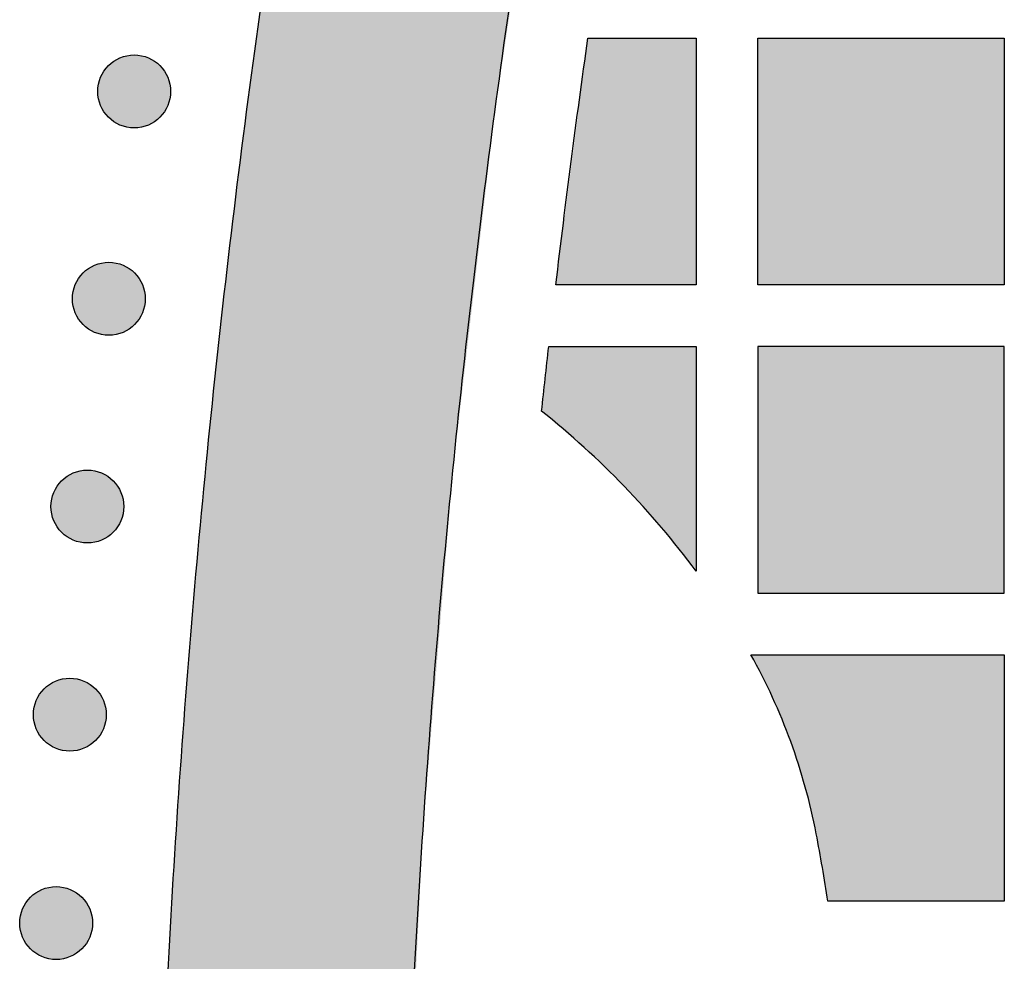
# Model space of a CAD drawing. Header units: millimetres. Extents: x -3873 to -97, y 912 to 4165.
# Tile 110 of 256: x -3873 to -3825, y 1487 to 1532. Entities that reach past the tile are written whole.
import ezdxf

# ---------------------------------------------------------------- set-up
doc = ezdxf.new("R2010")
doc.units = ezdxf.units.MM
doc.layers.add('pattern', color=7, linetype='Continuous', true_color=0x000000)

msp = doc.modelspace()

# ---------------------------------------------------------------- hatches: boundary and pattern name
at = {"layer": 'pattern'}
for points in [[(-3866.069, 1457.773), (-3866.069, 1457.718), (-3865.997, 1448.226), (-3865.757, 1438.725), (-3865.349, 1429.221), (-3864.772, 1419.719), (-3864.026, 1410.222), (-3863.112, 1400.736), (-3862.03, 1391.264), (-3860.78, 1381.811), (-3859.362, 1372.382), (-3857.778, 1362.981), (-3856.028, 1353.613), (-3854.113, 1344.281), (-3852.035, 1334.991), (-3849.794, 1325.746), (-3847.393, 1316.551), (-3844.832, 1307.41), (-3835.621, 1318.993), (-3839.936, 1335.962), (-3843.69, 1353.094), (-3846.873, 1370.361), (-3849.48, 1387.734), (-3851.505, 1405.185), (-3852.945, 1422.683), (-3853.799, 1440.201), (-3854.069, 1457.708), (-3854.069, 1457.767), (-3854.069, 1457.827), (-3853.784, 1475.334), (-3852.914, 1492.851), (-3851.459, 1510.348), (-3849.419, 1527.797), (-3846.797, 1545.168), (-3843.599, 1562.432), (-3839.83, 1579.561), (-3835.501, 1596.526), (-3844.701, 1608.117), (-3847.27, 1598.978), (-3849.679, 1589.785), (-3851.928, 1580.542), (-3854.014, 1571.254), (-3855.937, 1561.924), (-3857.695, 1552.557), (-3859.288, 1543.157), (-3860.714, 1533.73), (-3861.972, 1524.278), (-3863.063, 1514.807), (-3863.985, 1505.322), (-3864.739, 1495.825), (-3865.324, 1486.323), (-3865.74, 1476.82), (-3865.988, 1467.32), (-3866.069, 1457.827)], [(-3846.444, 1519.425), (-3844.88, 1531.425), (-3839.608, 1531.425), (-3839.608, 1519.425)], [(-3836.607, 1531.425), (-3824.607, 1531.425), (-3824.607, 1519.425), (-3836.607, 1519.425)], [(-3865.721, 1530.088), (-3865.749, 1530.116), (-3865.778, 1530.143), (-3865.808, 1530.17), (-3865.839, 1530.196), (-3865.87, 1530.222), (-3865.903, 1530.247), (-3865.936, 1530.271), (-3865.97, 1530.296), (-3866.005, 1530.319), (-3866.041, 1530.342), (-3866.077, 1530.364), (-3866.114, 1530.385), (-3866.152, 1530.405), (-3866.191, 1530.425), (-3866.231, 1530.444), (-3866.271, 1530.462), (-3866.311, 1530.479), (-3866.353, 1530.495), (-3866.395, 1530.51), (-3866.437, 1530.524), (-3866.48, 1530.537), (-3866.524, 1530.549), (-3866.568, 1530.56), (-3866.612, 1530.57), (-3866.656, 1530.579), (-3866.701, 1530.587), (-3866.747, 1530.593), (-3866.792, 1530.598), (-3866.838, 1530.603), (-3866.884, 1530.605), (-3866.929, 1530.607), (-3866.975, 1530.608), (-3867.021, 1530.607), (-3867.067, 1530.605), (-3867.113, 1530.603), (-3867.159, 1530.598), (-3867.204, 1530.593), (-3867.249, 1530.587), (-3867.294, 1530.579), (-3867.339, 1530.57), (-3867.383, 1530.56), (-3867.427, 1530.549), (-3867.471, 1530.537), (-3867.514, 1530.524), (-3867.556, 1530.51), (-3867.598, 1530.495), (-3867.639, 1530.479), (-3867.68, 1530.462), (-3867.72, 1530.444), (-3867.76, 1530.425), (-3867.798, 1530.405), (-3867.836, 1530.385), (-3867.874, 1530.364), (-3867.91, 1530.342), (-3867.946, 1530.319), (-3867.981, 1530.296), (-3868.015, 1530.271), (-3868.048, 1530.247), (-3868.081, 1530.222), (-3868.112, 1530.196), (-3868.143, 1530.17), (-3868.173, 1530.143), (-3868.202, 1530.116), (-3868.23, 1530.088), (-3868.258, 1530.06), (-3868.285, 1530.031), (-3868.311, 1530.001), (-3868.338, 1529.97), (-3868.363, 1529.939), (-3868.389, 1529.906), (-3868.413, 1529.873), (-3868.437, 1529.839), (-3868.461, 1529.804), (-3868.483, 1529.768), (-3868.506, 1529.732), (-3868.527, 1529.695), (-3868.547, 1529.657), (-3868.567, 1529.618), (-3868.586, 1529.578), (-3868.604, 1529.538), (-3868.621, 1529.498), (-3868.637, 1529.456), (-3868.652, 1529.414), (-3868.666, 1529.372), (-3868.679, 1529.329), (-3868.691, 1529.285), (-3868.702, 1529.241), (-3868.712, 1529.197), (-3868.721, 1529.152), (-3868.728, 1529.108), (-3868.735, 1529.062), (-3868.74, 1529.017), (-3868.744, 1528.971), (-3868.747, 1528.925), (-3868.749, 1528.879), (-3868.75, 1528.834), (-3868.749, 1528.788), (-3868.747, 1528.742), (-3868.744, 1528.696), (-3868.74, 1528.65), (-3868.735, 1528.605), (-3868.728, 1528.56), (-3868.721, 1528.515), (-3868.712, 1528.47), (-3868.702, 1528.426), (-3868.691, 1528.382), (-3868.679, 1528.338), (-3868.666, 1528.295), (-3868.652, 1528.253), (-3868.637, 1528.211), (-3868.621, 1528.17), (-3868.604, 1528.129), (-3868.586, 1528.089), (-3868.567, 1528.049), (-3868.547, 1528.011), (-3868.527, 1527.973), (-3868.506, 1527.935), (-3868.483, 1527.899), (-3868.461, 1527.863), (-3868.437, 1527.828), (-3868.413, 1527.794), (-3868.389, 1527.761), (-3868.363, 1527.728), (-3868.338, 1527.697), (-3868.311, 1527.666), (-3868.285, 1527.636), (-3868.258, 1527.607), (-3868.23, 1527.579), (-3868.202, 1527.551), (-3868.173, 1527.524), (-3868.143, 1527.498), (-3868.112, 1527.471), (-3868.081, 1527.446), (-3868.048, 1527.42), (-3868.015, 1527.396), (-3867.981, 1527.372), (-3867.946, 1527.348), (-3867.91, 1527.325), (-3867.874, 1527.303), (-3867.836, 1527.282), (-3867.798, 1527.262), (-3867.76, 1527.242), (-3867.72, 1527.223), (-3867.68, 1527.205), (-3867.639, 1527.188), (-3867.598, 1527.172), (-3867.556, 1527.157), (-3867.514, 1527.143), (-3867.471, 1527.13), (-3867.427, 1527.118), (-3867.383, 1527.107), (-3867.339, 1527.097), (-3867.294, 1527.088), (-3867.249, 1527.081), (-3867.204, 1527.074), (-3867.159, 1527.069), (-3867.113, 1527.065), (-3867.067, 1527.062), (-3867.021, 1527.06), (-3866.975, 1527.059), (-3866.929, 1527.06), (-3866.884, 1527.062), (-3866.838, 1527.065), (-3866.792, 1527.069), (-3866.747, 1527.074), (-3866.701, 1527.081), (-3866.656, 1527.088), (-3866.612, 1527.097), (-3866.568, 1527.107), (-3866.524, 1527.118), (-3866.48, 1527.13), (-3866.437, 1527.143), (-3866.395, 1527.157), (-3866.353, 1527.172), (-3866.311, 1527.188), (-3866.271, 1527.205), (-3866.231, 1527.223), (-3866.191, 1527.242), (-3866.152, 1527.262), (-3866.114, 1527.282), (-3866.077, 1527.303), (-3866.041, 1527.325), (-3866.005, 1527.348), (-3865.97, 1527.372), (-3865.936, 1527.396), (-3865.903, 1527.42), (-3865.87, 1527.446), (-3865.839, 1527.471), (-3865.808, 1527.498), (-3865.778, 1527.524), (-3865.749, 1527.551), (-3865.721, 1527.579), (-3865.693, 1527.607), (-3865.666, 1527.636), (-3865.639, 1527.666), (-3865.613, 1527.697), (-3865.587, 1527.728), (-3865.562, 1527.761), (-3865.537, 1527.794), (-3865.513, 1527.828), (-3865.49, 1527.863), (-3865.467, 1527.899), (-3865.445, 1527.935), (-3865.424, 1527.973), (-3865.403, 1528.011), (-3865.384, 1528.049), (-3865.365, 1528.089), (-3865.347, 1528.129), (-3865.33, 1528.17), (-3865.314, 1528.211), (-3865.299, 1528.253), (-3865.285, 1528.295), (-3865.272, 1528.338), (-3865.26, 1528.382), (-3865.249, 1528.426), (-3865.239, 1528.47), (-3865.23, 1528.515), (-3865.222, 1528.56), (-3865.216, 1528.605), (-3865.211, 1528.65), (-3865.206, 1528.696), (-3865.203, 1528.742), (-3865.202, 1528.788), (-3865.201, 1528.834), (-3865.202, 1528.879), (-3865.203, 1528.925), (-3865.206, 1528.971), (-3865.211, 1529.017), (-3865.216, 1529.062), (-3865.222, 1529.108), (-3865.23, 1529.152), (-3865.239, 1529.197), (-3865.249, 1529.241), (-3865.26, 1529.285), (-3865.272, 1529.329), (-3865.285, 1529.372), (-3865.299, 1529.414), (-3865.314, 1529.456), (-3865.33, 1529.498), (-3865.347, 1529.538), (-3865.365, 1529.578), (-3865.384, 1529.618), (-3865.403, 1529.657), (-3865.424, 1529.695), (-3865.445, 1529.732), (-3865.467, 1529.768), (-3865.49, 1529.804), (-3865.513, 1529.839), (-3865.537, 1529.873), (-3865.562, 1529.906), (-3865.587, 1529.939), (-3865.613, 1529.97), (-3865.639, 1530.001), (-3865.666, 1530.031), (-3865.693, 1530.06)], [(-3866.954, 1520), (-3866.983, 1520.027), (-3867.012, 1520.054), (-3867.041, 1520.081), (-3867.072, 1520.107), (-3867.104, 1520.133), (-3867.136, 1520.158), (-3867.169, 1520.183), (-3867.204, 1520.207), (-3867.239, 1520.231), (-3867.274, 1520.253), (-3867.311, 1520.275), (-3867.348, 1520.297), (-3867.386, 1520.317), (-3867.425, 1520.337), (-3867.464, 1520.356), (-3867.504, 1520.374), (-3867.545, 1520.391), (-3867.586, 1520.407), (-3867.628, 1520.422), (-3867.671, 1520.436), (-3867.714, 1520.449), (-3867.757, 1520.461), (-3867.801, 1520.472), (-3867.845, 1520.482), (-3867.89, 1520.491), (-3867.935, 1520.498), (-3867.98, 1520.505), (-3868.026, 1520.51), (-3868.071, 1520.514), (-3868.117, 1520.517), (-3868.163, 1520.519), (-3868.209, 1520.519), (-3868.255, 1520.519), (-3868.301, 1520.517), (-3868.347, 1520.514), (-3868.392, 1520.51), (-3868.438, 1520.505), (-3868.483, 1520.498), (-3868.528, 1520.491), (-3868.573, 1520.482), (-3868.617, 1520.472), (-3868.661, 1520.461), (-3868.704, 1520.449), (-3868.747, 1520.436), (-3868.79, 1520.422), (-3868.832, 1520.407), (-3868.873, 1520.391), (-3868.914, 1520.374), (-3868.954, 1520.356), (-3868.993, 1520.337), (-3869.032, 1520.317), (-3869.07, 1520.297), (-3869.107, 1520.275), (-3869.144, 1520.253), (-3869.179, 1520.231), (-3869.214, 1520.207), (-3869.248, 1520.183), (-3869.282, 1520.158), (-3869.314, 1520.133), (-3869.346, 1520.107), (-3869.377, 1520.081), (-3869.406, 1520.054), (-3869.435, 1520.027), (-3869.464, 1520), (-3869.491, 1519.972), (-3869.518, 1519.943), (-3869.545, 1519.913), (-3869.571, 1519.882), (-3869.597, 1519.85), (-3869.622, 1519.818), (-3869.647, 1519.785), (-3869.671, 1519.751), (-3869.694, 1519.716), (-3869.717, 1519.68), (-3869.739, 1519.643), (-3869.76, 1519.606), (-3869.781, 1519.568), (-3869.801, 1519.529), (-3869.819, 1519.49), (-3869.837, 1519.45), (-3869.854, 1519.409), (-3869.87, 1519.368), (-3869.886, 1519.326), (-3869.9, 1519.283), (-3869.913, 1519.24), (-3869.925, 1519.197), (-3869.936, 1519.153), (-3869.946, 1519.109), (-3869.954, 1519.064), (-3869.962, 1519.019), (-3869.968, 1518.974), (-3869.974, 1518.928), (-3869.978, 1518.883), (-3869.981, 1518.837), (-3869.983, 1518.791), (-3869.983, 1518.745), (-3869.983, 1518.699), (-3869.981, 1518.653), (-3869.978, 1518.608), (-3869.974, 1518.562), (-3869.968, 1518.516), (-3869.962, 1518.471), (-3869.954, 1518.426), (-3869.946, 1518.382), (-3869.936, 1518.337), (-3869.925, 1518.293), (-3869.913, 1518.25), (-3869.9, 1518.207), (-3869.886, 1518.164), (-3869.87, 1518.123), (-3869.854, 1518.081), (-3869.837, 1518.04), (-3869.819, 1518), (-3869.801, 1517.961), (-3869.781, 1517.922), (-3869.76, 1517.884), (-3869.739, 1517.847), (-3869.717, 1517.81), (-3869.694, 1517.775), (-3869.671, 1517.74), (-3869.647, 1517.706), (-3869.622, 1517.672), (-3869.597, 1517.64), (-3869.571, 1517.608), (-3869.545, 1517.578), (-3869.518, 1517.548), (-3869.491, 1517.519), (-3869.464, 1517.491), (-3869.435, 1517.463), (-3869.406, 1517.436), (-3869.377, 1517.409), (-3869.346, 1517.383), (-3869.314, 1517.357), (-3869.282, 1517.332), (-3869.248, 1517.307), (-3869.214, 1517.283), (-3869.179, 1517.26), (-3869.144, 1517.237), (-3869.107, 1517.215), (-3869.07, 1517.194), (-3869.032, 1517.173), (-3868.993, 1517.154), (-3868.954, 1517.135), (-3868.914, 1517.117), (-3868.873, 1517.1), (-3868.832, 1517.084), (-3868.79, 1517.069), (-3868.747, 1517.054), (-3868.704, 1517.041), (-3868.661, 1517.029), (-3868.617, 1517.018), (-3868.573, 1517.008), (-3868.528, 1517), (-3868.483, 1516.992), (-3868.438, 1516.986), (-3868.392, 1516.98), (-3868.347, 1516.976), (-3868.301, 1516.973), (-3868.255, 1516.971), (-3868.209, 1516.971), (-3868.163, 1516.971), (-3868.117, 1516.973), (-3868.071, 1516.976), (-3868.026, 1516.98), (-3867.98, 1516.986), (-3867.935, 1516.992), (-3867.89, 1517), (-3867.845, 1517.008), (-3867.801, 1517.018), (-3867.757, 1517.029), (-3867.714, 1517.041), (-3867.671, 1517.054), (-3867.628, 1517.069), (-3867.586, 1517.084), (-3867.545, 1517.1), (-3867.504, 1517.117), (-3867.464, 1517.135), (-3867.425, 1517.154), (-3867.386, 1517.173), (-3867.348, 1517.194), (-3867.311, 1517.215), (-3867.274, 1517.237), (-3867.239, 1517.26), (-3867.204, 1517.283), (-3867.169, 1517.307), (-3867.136, 1517.332), (-3867.104, 1517.357), (-3867.072, 1517.383), (-3867.041, 1517.409), (-3867.012, 1517.436), (-3866.983, 1517.463), (-3866.954, 1517.491), (-3866.927, 1517.519), (-3866.9, 1517.548), (-3866.873, 1517.578), (-3866.847, 1517.608), (-3866.821, 1517.64), (-3866.796, 1517.672), (-3866.771, 1517.706), (-3866.747, 1517.74), (-3866.724, 1517.775), (-3866.701, 1517.81), (-3866.679, 1517.847), (-3866.658, 1517.884), (-3866.637, 1517.922), (-3866.617, 1517.961), (-3866.599, 1518), (-3866.581, 1518.04), (-3866.564, 1518.081), (-3866.548, 1518.123), (-3866.532, 1518.164), (-3866.518, 1518.207), (-3866.505, 1518.25), (-3866.493, 1518.293), (-3866.482, 1518.337), (-3866.472, 1518.382), (-3866.464, 1518.426), (-3866.456, 1518.471), (-3866.449, 1518.516), (-3866.444, 1518.562), (-3866.44, 1518.608), (-3866.437, 1518.653), (-3866.435, 1518.699), (-3866.435, 1518.745), (-3866.435, 1518.791), (-3866.437, 1518.837), (-3866.44, 1518.883), (-3866.444, 1518.928), (-3866.449, 1518.974), (-3866.456, 1519.019), (-3866.464, 1519.064), (-3866.472, 1519.109), (-3866.482, 1519.153), (-3866.493, 1519.197), (-3866.505, 1519.24), (-3866.518, 1519.283), (-3866.532, 1519.326), (-3866.548, 1519.368), (-3866.564, 1519.409), (-3866.581, 1519.45), (-3866.599, 1519.49), (-3866.617, 1519.529), (-3866.637, 1519.568), (-3866.658, 1519.606), (-3866.679, 1519.643), (-3866.701, 1519.68), (-3866.724, 1519.716), (-3866.747, 1519.751), (-3866.771, 1519.785), (-3866.796, 1519.818), (-3866.821, 1519.85), (-3866.847, 1519.882), (-3866.873, 1519.913), (-3866.9, 1519.943), (-3866.927, 1519.972)], [(-3839.608, 1505.484), (-3840.434, 1506.558), (-3841.296, 1507.608), (-3842.192, 1508.63), (-3843.121, 1509.623), (-3844.081, 1510.585), (-3845.071, 1511.516), (-3846.09, 1512.414), (-3847.135, 1513.277), (-3846.79, 1516.425), (-3839.608, 1516.425)], [(-3836.607, 1516.425), (-3836.607, 1504.425), (-3824.607, 1504.425), (-3824.607, 1516.425)], [(-3867.999, 1509.89), (-3868.027, 1509.918), (-3868.056, 1509.945), (-3868.086, 1509.971), (-3868.117, 1509.998), (-3868.149, 1510.023), (-3868.181, 1510.049), (-3868.214, 1510.073), (-3868.248, 1510.097), (-3868.283, 1510.121), (-3868.319, 1510.144), (-3868.355, 1510.166), (-3868.393, 1510.187), (-3868.431, 1510.207), (-3868.469, 1510.227), (-3868.509, 1510.246), (-3868.549, 1510.264), (-3868.59, 1510.281), (-3868.631, 1510.297), (-3868.673, 1510.312), (-3868.716, 1510.326), (-3868.758, 1510.339), (-3868.802, 1510.351), (-3868.846, 1510.362), (-3868.89, 1510.372), (-3868.935, 1510.381), (-3868.98, 1510.388), (-3869.025, 1510.395), (-3869.07, 1510.4), (-3869.116, 1510.404), (-3869.162, 1510.407), (-3869.208, 1510.409), (-3869.254, 1510.41), (-3869.3, 1510.409), (-3869.346, 1510.407), (-3869.391, 1510.404), (-3869.437, 1510.4), (-3869.482, 1510.395), (-3869.528, 1510.388), (-3869.573, 1510.381), (-3869.617, 1510.372), (-3869.662, 1510.362), (-3869.705, 1510.351), (-3869.749, 1510.339), (-3869.792, 1510.326), (-3869.834, 1510.312), (-3869.876, 1510.297), (-3869.918, 1510.281), (-3869.958, 1510.264), (-3869.999, 1510.246), (-3870.038, 1510.227), (-3870.077, 1510.207), (-3870.115, 1510.187), (-3870.152, 1510.166), (-3870.188, 1510.144), (-3870.224, 1510.121), (-3870.259, 1510.097), (-3870.293, 1510.073), (-3870.327, 1510.049), (-3870.359, 1510.023), (-3870.391, 1509.998), (-3870.421, 1509.971), (-3870.451, 1509.945), (-3870.48, 1509.918), (-3870.508, 1509.89), (-3870.536, 1509.862), (-3870.563, 1509.833), (-3870.59, 1509.803), (-3870.616, 1509.772), (-3870.642, 1509.741), (-3870.667, 1509.708), (-3870.692, 1509.675), (-3870.716, 1509.641), (-3870.739, 1509.606), (-3870.762, 1509.57), (-3870.784, 1509.534), (-3870.805, 1509.496), (-3870.826, 1509.458), (-3870.845, 1509.42), (-3870.864, 1509.38), (-3870.882, 1509.34), (-3870.899, 1509.299), (-3870.915, 1509.258), (-3870.93, 1509.216), (-3870.944, 1509.174), (-3870.958, 1509.131), (-3870.97, 1509.087), (-3870.981, 1509.043), (-3870.99, 1508.999), (-3870.999, 1508.954), (-3871.007, 1508.909), (-3871.013, 1508.864), (-3871.019, 1508.819), (-3871.023, 1508.773), (-3871.026, 1508.727), (-3871.027, 1508.681), (-3871.028, 1508.635), (-3871.027, 1508.59), (-3871.026, 1508.544), (-3871.023, 1508.498), (-3871.019, 1508.452), (-3871.013, 1508.407), (-3871.007, 1508.362), (-3870.999, 1508.317), (-3870.99, 1508.272), (-3870.981, 1508.228), (-3870.97, 1508.184), (-3870.958, 1508.14), (-3870.944, 1508.097), (-3870.93, 1508.055), (-3870.915, 1508.013), (-3870.899, 1507.971), (-3870.882, 1507.931), (-3870.864, 1507.891), (-3870.845, 1507.851), (-3870.826, 1507.812), (-3870.805, 1507.774), (-3870.784, 1507.737), (-3870.762, 1507.701), (-3870.739, 1507.665), (-3870.716, 1507.63), (-3870.692, 1507.596), (-3870.667, 1507.563), (-3870.642, 1507.53), (-3870.616, 1507.499), (-3870.59, 1507.468), (-3870.563, 1507.438), (-3870.536, 1507.409), (-3870.508, 1507.381), (-3870.48, 1507.353), (-3870.451, 1507.326), (-3870.421, 1507.299), (-3870.391, 1507.273), (-3870.359, 1507.247), (-3870.327, 1507.222), (-3870.293, 1507.198), (-3870.259, 1507.173), (-3870.224, 1507.15), (-3870.188, 1507.127), (-3870.152, 1507.105), (-3870.115, 1507.084), (-3870.077, 1507.064), (-3870.038, 1507.044), (-3869.999, 1507.025), (-3869.958, 1507.007), (-3869.918, 1506.99), (-3869.876, 1506.974), (-3869.834, 1506.959), (-3869.792, 1506.945), (-3869.749, 1506.932), (-3869.705, 1506.92), (-3869.662, 1506.909), (-3869.617, 1506.899), (-3869.573, 1506.89), (-3869.528, 1506.882), (-3869.482, 1506.876), (-3869.437, 1506.871), (-3869.391, 1506.866), (-3869.346, 1506.864), (-3869.3, 1506.862), (-3869.254, 1506.861), (-3869.208, 1506.862), (-3869.162, 1506.864), (-3869.116, 1506.866), (-3869.07, 1506.871), (-3869.025, 1506.876), (-3868.98, 1506.882), (-3868.935, 1506.89), (-3868.89, 1506.899), (-3868.846, 1506.909), (-3868.802, 1506.92), (-3868.758, 1506.932), (-3868.716, 1506.945), (-3868.673, 1506.959), (-3868.631, 1506.974), (-3868.59, 1506.99), (-3868.549, 1507.007), (-3868.509, 1507.025), (-3868.469, 1507.044), (-3868.431, 1507.064), (-3868.393, 1507.084), (-3868.355, 1507.105), (-3868.319, 1507.127), (-3868.283, 1507.15), (-3868.248, 1507.173), (-3868.214, 1507.198), (-3868.181, 1507.222), (-3868.149, 1507.247), (-3868.117, 1507.273), (-3868.086, 1507.299), (-3868.056, 1507.326), (-3868.027, 1507.353), (-3867.999, 1507.381), (-3867.972, 1507.409), (-3867.944, 1507.438), (-3867.918, 1507.468), (-3867.891, 1507.499), (-3867.866, 1507.53), (-3867.84, 1507.563), (-3867.816, 1507.596), (-3867.792, 1507.63), (-3867.768, 1507.665), (-3867.746, 1507.701), (-3867.724, 1507.737), (-3867.702, 1507.774), (-3867.682, 1507.812), (-3867.662, 1507.851), (-3867.643, 1507.891), (-3867.625, 1507.931), (-3867.608, 1507.971), (-3867.592, 1508.013), (-3867.577, 1508.055), (-3867.563, 1508.097), (-3867.55, 1508.14), (-3867.538, 1508.184), (-3867.527, 1508.228), (-3867.517, 1508.272), (-3867.508, 1508.317), (-3867.501, 1508.362), (-3867.494, 1508.407), (-3867.489, 1508.452), (-3867.485, 1508.498), (-3867.482, 1508.544), (-3867.48, 1508.59), (-3867.479, 1508.635), (-3867.48, 1508.681), (-3867.482, 1508.727), (-3867.485, 1508.773), (-3867.489, 1508.819), (-3867.494, 1508.864), (-3867.501, 1508.909), (-3867.508, 1508.954), (-3867.517, 1508.999), (-3867.527, 1509.043), (-3867.538, 1509.087), (-3867.55, 1509.131), (-3867.563, 1509.174), (-3867.577, 1509.216), (-3867.592, 1509.258), (-3867.608, 1509.299), (-3867.625, 1509.34), (-3867.643, 1509.38), (-3867.662, 1509.42), (-3867.682, 1509.458), (-3867.702, 1509.496), (-3867.724, 1509.534), (-3867.746, 1509.57), (-3867.768, 1509.606), (-3867.792, 1509.641), (-3867.816, 1509.675), (-3867.84, 1509.708), (-3867.866, 1509.741), (-3867.891, 1509.772), (-3867.918, 1509.803), (-3867.944, 1509.833), (-3867.972, 1509.862)], [(-3833.766, 1492.715), (-3833.881, 1493.283), (-3834.008, 1493.85), (-3834.147, 1494.415), (-3834.297, 1494.977), (-3834.458, 1495.537), (-3834.63, 1496.094), (-3834.814, 1496.648), (-3835.009, 1497.197), (-3835.214, 1497.743), (-3835.431, 1498.285), (-3835.658, 1498.822), (-3835.896, 1499.353), (-3836.144, 1499.88), (-3836.402, 1500.401), (-3836.67, 1500.916), (-3836.949, 1501.425), (-3824.607, 1501.425), (-3824.607, 1489.425), (-3833.205, 1489.425), (-3833.467, 1491.073)], [(-3868.855, 1499.763), (-3868.883, 1499.79), (-3868.912, 1499.817), (-3868.942, 1499.844), (-3868.972, 1499.87), (-3869.004, 1499.896), (-3869.036, 1499.921), (-3869.07, 1499.946), (-3869.104, 1499.97), (-3869.139, 1499.993), (-3869.174, 1500.016), (-3869.211, 1500.038), (-3869.248, 1500.059), (-3869.286, 1500.08), (-3869.325, 1500.1), (-3869.364, 1500.118), (-3869.405, 1500.136), (-3869.445, 1500.153), (-3869.487, 1500.169), (-3869.529, 1500.185), (-3869.571, 1500.199), (-3869.614, 1500.212), (-3869.657, 1500.224), (-3869.701, 1500.235), (-3869.746, 1500.245), (-3869.79, 1500.253), (-3869.835, 1500.261), (-3869.881, 1500.267), (-3869.926, 1500.273), (-3869.972, 1500.277), (-3870.017, 1500.28), (-3870.063, 1500.282), (-3870.109, 1500.282), (-3870.155, 1500.282), (-3870.201, 1500.28), (-3870.247, 1500.277), (-3870.292, 1500.273), (-3870.338, 1500.267), (-3870.383, 1500.261), (-3870.428, 1500.253), (-3870.473, 1500.245), (-3870.517, 1500.235), (-3870.561, 1500.224), (-3870.604, 1500.212), (-3870.647, 1500.199), (-3870.69, 1500.185), (-3870.732, 1500.169), (-3870.773, 1500.153), (-3870.814, 1500.136), (-3870.854, 1500.118), (-3870.893, 1500.1), (-3870.932, 1500.08), (-3870.97, 1500.059), (-3871.007, 1500.038), (-3871.044, 1500.016), (-3871.08, 1499.993), (-3871.115, 1499.97), (-3871.149, 1499.946), (-3871.182, 1499.921), (-3871.214, 1499.896), (-3871.246, 1499.87), (-3871.277, 1499.844), (-3871.307, 1499.817), (-3871.336, 1499.79), (-3871.364, 1499.763), (-3871.391, 1499.734), (-3871.419, 1499.705), (-3871.445, 1499.676), (-3871.472, 1499.645), (-3871.497, 1499.613), (-3871.523, 1499.581), (-3871.547, 1499.547), (-3871.571, 1499.513), (-3871.595, 1499.478), (-3871.617, 1499.443), (-3871.639, 1499.406), (-3871.661, 1499.369), (-3871.681, 1499.331), (-3871.701, 1499.292), (-3871.72, 1499.253), (-3871.738, 1499.213), (-3871.755, 1499.172), (-3871.771, 1499.131), (-3871.786, 1499.089), (-3871.8, 1499.046), (-3871.813, 1499.003), (-3871.825, 1498.96), (-3871.836, 1498.916), (-3871.846, 1498.872), (-3871.855, 1498.827), (-3871.862, 1498.782), (-3871.869, 1498.737), (-3871.874, 1498.691), (-3871.878, 1498.646), (-3871.881, 1498.6), (-3871.883, 1498.554), (-3871.884, 1498.508), (-3871.883, 1498.462), (-3871.881, 1498.416), (-3871.878, 1498.37), (-3871.874, 1498.325), (-3871.869, 1498.279), (-3871.862, 1498.234), (-3871.855, 1498.189), (-3871.846, 1498.144), (-3871.836, 1498.1), (-3871.825, 1498.056), (-3871.813, 1498.013), (-3871.8, 1497.97), (-3871.786, 1497.927), (-3871.771, 1497.885), (-3871.755, 1497.844), (-3871.738, 1497.803), (-3871.72, 1497.763), (-3871.701, 1497.724), (-3871.681, 1497.685), (-3871.661, 1497.647), (-3871.639, 1497.61), (-3871.617, 1497.573), (-3871.595, 1497.538), (-3871.571, 1497.503), (-3871.547, 1497.468), (-3871.523, 1497.435), (-3871.497, 1497.403), (-3871.472, 1497.371), (-3871.445, 1497.34), (-3871.419, 1497.311), (-3871.391, 1497.282), (-3871.364, 1497.253), (-3871.336, 1497.226), (-3871.307, 1497.199), (-3871.277, 1497.172), (-3871.246, 1497.146), (-3871.214, 1497.12), (-3871.182, 1497.095), (-3871.149, 1497.07), (-3871.115, 1497.046), (-3871.08, 1497.023), (-3871.044, 1497), (-3871.007, 1496.978), (-3870.97, 1496.957), (-3870.932, 1496.936), (-3870.893, 1496.916), (-3870.854, 1496.898), (-3870.814, 1496.88), (-3870.773, 1496.863), (-3870.732, 1496.846), (-3870.69, 1496.831), (-3870.647, 1496.817), (-3870.604, 1496.804), (-3870.561, 1496.792), (-3870.517, 1496.781), (-3870.473, 1496.771), (-3870.428, 1496.763), (-3870.383, 1496.755), (-3870.338, 1496.748), (-3870.292, 1496.743), (-3870.247, 1496.739), (-3870.201, 1496.736), (-3870.155, 1496.734), (-3870.109, 1496.734), (-3870.063, 1496.734), (-3870.017, 1496.736), (-3869.972, 1496.739), (-3869.926, 1496.743), (-3869.881, 1496.748), (-3869.835, 1496.755), (-3869.79, 1496.763), (-3869.746, 1496.771), (-3869.701, 1496.781), (-3869.657, 1496.792), (-3869.614, 1496.804), (-3869.571, 1496.817), (-3869.529, 1496.831), (-3869.487, 1496.846), (-3869.445, 1496.863), (-3869.405, 1496.88), (-3869.364, 1496.898), (-3869.325, 1496.916), (-3869.286, 1496.936), (-3869.248, 1496.957), (-3869.211, 1496.978), (-3869.174, 1497), (-3869.139, 1497.023), (-3869.104, 1497.046), (-3869.07, 1497.07), (-3869.036, 1497.095), (-3869.004, 1497.12), (-3868.972, 1497.146), (-3868.942, 1497.172), (-3868.912, 1497.199), (-3868.883, 1497.226), (-3868.855, 1497.253), (-3868.827, 1497.282), (-3868.8, 1497.311), (-3868.773, 1497.34), (-3868.747, 1497.371), (-3868.721, 1497.403), (-3868.696, 1497.435), (-3868.671, 1497.468), (-3868.647, 1497.503), (-3868.624, 1497.538), (-3868.601, 1497.573), (-3868.579, 1497.61), (-3868.558, 1497.647), (-3868.537, 1497.685), (-3868.518, 1497.724), (-3868.499, 1497.763), (-3868.481, 1497.803), (-3868.464, 1497.844), (-3868.448, 1497.885), (-3868.433, 1497.927), (-3868.419, 1497.97), (-3868.405, 1498.013), (-3868.393, 1498.056), (-3868.382, 1498.1), (-3868.373, 1498.144), (-3868.364, 1498.189), (-3868.356, 1498.234), (-3868.35, 1498.279), (-3868.344, 1498.325), (-3868.34, 1498.37), (-3868.337, 1498.416), (-3868.336, 1498.462), (-3868.335, 1498.508), (-3868.336, 1498.554), (-3868.337, 1498.6), (-3868.34, 1498.646), (-3868.344, 1498.691), (-3868.35, 1498.737), (-3868.356, 1498.782), (-3868.364, 1498.827), (-3868.373, 1498.872), (-3868.382, 1498.916), (-3868.393, 1498.96), (-3868.405, 1499.003), (-3868.419, 1499.046), (-3868.433, 1499.089), (-3868.448, 1499.131), (-3868.464, 1499.172), (-3868.481, 1499.213), (-3868.499, 1499.253), (-3868.518, 1499.292), (-3868.537, 1499.331), (-3868.558, 1499.369), (-3868.579, 1499.406), (-3868.601, 1499.443), (-3868.624, 1499.478), (-3868.647, 1499.513), (-3868.671, 1499.547), (-3868.696, 1499.581), (-3868.721, 1499.613), (-3868.747, 1499.645), (-3868.773, 1499.676), (-3868.8, 1499.705), (-3868.827, 1499.734)], [(-3869.521, 1489.621), (-3869.549, 1489.648), (-3869.578, 1489.676), (-3869.608, 1489.702), (-3869.638, 1489.729), (-3869.67, 1489.754), (-3869.702, 1489.78), (-3869.736, 1489.804), (-3869.77, 1489.828), (-3869.805, 1489.852), (-3869.84, 1489.874), (-3869.877, 1489.896), (-3869.914, 1489.918), (-3869.952, 1489.938), (-3869.991, 1489.958), (-3870.03, 1489.977), (-3870.07, 1489.995), (-3870.111, 1490.012), (-3870.153, 1490.028), (-3870.195, 1490.043), (-3870.237, 1490.057), (-3870.28, 1490.07), (-3870.323, 1490.082), (-3870.367, 1490.093), (-3870.412, 1490.103), (-3870.456, 1490.112), (-3870.501, 1490.119), (-3870.546, 1490.126), (-3870.592, 1490.131), (-3870.638, 1490.135), (-3870.683, 1490.138), (-3870.729, 1490.14), (-3870.775, 1490.141), (-3870.821, 1490.14), (-3870.867, 1490.138), (-3870.913, 1490.135), (-3870.958, 1490.131), (-3871.004, 1490.126), (-3871.049, 1490.119), (-3871.094, 1490.112), (-3871.139, 1490.103), (-3871.183, 1490.093), (-3871.227, 1490.082), (-3871.27, 1490.07), (-3871.313, 1490.057), (-3871.356, 1490.043), (-3871.398, 1490.028), (-3871.439, 1490.012), (-3871.48, 1489.995), (-3871.52, 1489.977), (-3871.559, 1489.958), (-3871.598, 1489.938), (-3871.636, 1489.918), (-3871.673, 1489.896), (-3871.71, 1489.874), (-3871.746, 1489.852), (-3871.781, 1489.828), (-3871.815, 1489.804), (-3871.848, 1489.78), (-3871.88, 1489.754), (-3871.912, 1489.729), (-3871.943, 1489.702), (-3871.973, 1489.676), (-3872.002, 1489.648), (-3872.03, 1489.621), (-3872.057, 1489.593), (-3872.085, 1489.564), (-3872.111, 1489.534), (-3872.137, 1489.503), (-3872.163, 1489.471), (-3872.188, 1489.439), (-3872.213, 1489.406), (-3872.237, 1489.372), (-3872.261, 1489.337), (-3872.283, 1489.301), (-3872.305, 1489.265), (-3872.327, 1489.227), (-3872.347, 1489.189), (-3872.367, 1489.151), (-3872.386, 1489.111), (-3872.404, 1489.071), (-3872.421, 1489.03), (-3872.437, 1488.989), (-3872.452, 1488.947), (-3872.466, 1488.904), (-3872.479, 1488.862), (-3872.491, 1488.818), (-3872.502, 1488.774), (-3872.512, 1488.73), (-3872.521, 1488.685), (-3872.528, 1488.64), (-3872.535, 1488.595), (-3872.54, 1488.55), (-3872.544, 1488.504), (-3872.547, 1488.458), (-3872.549, 1488.412), (-3872.55, 1488.366), (-3872.549, 1488.32), (-3872.547, 1488.274), (-3872.544, 1488.229), (-3872.54, 1488.183), (-3872.535, 1488.138), (-3872.528, 1488.092), (-3872.521, 1488.047), (-3872.512, 1488.003), (-3872.502, 1487.958), (-3872.491, 1487.915), (-3872.479, 1487.871), (-3872.466, 1487.828), (-3872.452, 1487.786), (-3872.437, 1487.744), (-3872.421, 1487.702), (-3872.404, 1487.662), (-3872.386, 1487.621), (-3872.367, 1487.582), (-3872.347, 1487.543), (-3872.327, 1487.505), (-3872.305, 1487.468), (-3872.283, 1487.432), (-3872.261, 1487.396), (-3872.237, 1487.361), (-3872.213, 1487.327), (-3872.188, 1487.293), (-3872.163, 1487.261), (-3872.137, 1487.229), (-3872.111, 1487.199), (-3872.085, 1487.169), (-3872.057, 1487.14), (-3872.03, 1487.112), (-3872.002, 1487.084), (-3871.973, 1487.057), (-3871.943, 1487.03), (-3871.912, 1487.004), (-3871.88, 1486.978), (-3871.848, 1486.953), (-3871.815, 1486.928), (-3871.781, 1486.904), (-3871.746, 1486.881), (-3871.71, 1486.858), (-3871.673, 1486.836), (-3871.636, 1486.815), (-3871.598, 1486.794), (-3871.559, 1486.775), (-3871.52, 1486.756), (-3871.48, 1486.738), (-3871.439, 1486.721), (-3871.398, 1486.705), (-3871.356, 1486.69), (-3871.313, 1486.676), (-3871.27, 1486.662), (-3871.227, 1486.65), (-3871.183, 1486.639), (-3871.139, 1486.63), (-3871.094, 1486.621), (-3871.049, 1486.613), (-3871.004, 1486.607), (-3870.958, 1486.601), (-3870.913, 1486.597), (-3870.867, 1486.594), (-3870.821, 1486.593), (-3870.775, 1486.592), (-3870.729, 1486.593), (-3870.683, 1486.594), (-3870.638, 1486.597), (-3870.592, 1486.601), (-3870.546, 1486.607), (-3870.501, 1486.613), (-3870.456, 1486.621), (-3870.412, 1486.63), (-3870.367, 1486.639), (-3870.323, 1486.65), (-3870.28, 1486.662), (-3870.237, 1486.676), (-3870.195, 1486.69), (-3870.153, 1486.705), (-3870.111, 1486.721), (-3870.07, 1486.738), (-3870.03, 1486.756), (-3869.991, 1486.775), (-3869.952, 1486.794), (-3869.914, 1486.815), (-3869.877, 1486.836), (-3869.84, 1486.858), (-3869.805, 1486.881), (-3869.77, 1486.904), (-3869.736, 1486.928), (-3869.702, 1486.953), (-3869.67, 1486.978), (-3869.638, 1487.004), (-3869.608, 1487.03), (-3869.578, 1487.057), (-3869.549, 1487.084), (-3869.521, 1487.112), (-3869.493, 1487.14), (-3869.466, 1487.169), (-3869.439, 1487.199), (-3869.413, 1487.229), (-3869.387, 1487.261), (-3869.362, 1487.293), (-3869.337, 1487.327), (-3869.313, 1487.361), (-3869.29, 1487.396), (-3869.267, 1487.432), (-3869.245, 1487.468), (-3869.224, 1487.505), (-3869.203, 1487.543), (-3869.184, 1487.582), (-3869.165, 1487.621), (-3869.147, 1487.662), (-3869.13, 1487.702), (-3869.114, 1487.744), (-3869.099, 1487.786), (-3869.084, 1487.828), (-3869.071, 1487.871), (-3869.059, 1487.915), (-3869.048, 1487.958), (-3869.039, 1488.003), (-3869.03, 1488.047), (-3869.022, 1488.092), (-3869.016, 1488.138), (-3869.01, 1488.183), (-3869.006, 1488.229), (-3869.003, 1488.274), (-3869.001, 1488.32), (-3869.001, 1488.366), (-3869.001, 1488.412), (-3869.003, 1488.458), (-3869.006, 1488.504), (-3869.01, 1488.55), (-3869.016, 1488.595), (-3869.022, 1488.64), (-3869.03, 1488.685), (-3869.039, 1488.73), (-3869.048, 1488.774), (-3869.059, 1488.818), (-3869.071, 1488.862), (-3869.084, 1488.904), (-3869.099, 1488.947), (-3869.114, 1488.989), (-3869.13, 1489.03), (-3869.147, 1489.071), (-3869.165, 1489.111), (-3869.184, 1489.151), (-3869.203, 1489.189), (-3869.224, 1489.227), (-3869.245, 1489.265), (-3869.267, 1489.301), (-3869.29, 1489.337), (-3869.313, 1489.372), (-3869.337, 1489.406), (-3869.362, 1489.439), (-3869.387, 1489.471), (-3869.413, 1489.503), (-3869.439, 1489.534), (-3869.466, 1489.564), (-3869.493, 1489.593)]]:
    msp.add_hatch(color=256, dxfattribs=at).paths.add_polyline_path(points, flags=0)

# ---------------------------------------------------------------- linework, layer by layer
for points in [[(-3844.88, 1531.425), (-3839.608, 1531.425), (-3839.608, 1519.425), (-3846.444, 1519.425)], [(-3846.79, 1516.425), (-3839.608, 1516.425), (-3839.608, 1505.484)], [(-3836.949, 1501.425), (-3824.607, 1501.425), (-3824.607, 1489.425), (-3833.205, 1489.425)]]:
    msp.add_lwpolyline(points, dxfattribs=at)
for points in [[(-3836.607, 1531.425), (-3824.607, 1531.425), (-3824.607, 1519.425), (-3836.607, 1519.425)], [(-3836.607, 1516.425), (-3836.607, 1504.425), (-3824.607, 1504.425), (-3824.607, 1516.425)]]:
    msp.add_lwpolyline(points, close=True, dxfattribs=at)
for centre in [(-3866.975, 1528.834), (-3868.209, 1518.745), (-3869.254, 1508.635), (-3870.109, 1498.508), (-3870.775, 1488.366)]:
    msp.add_circle(centre, 1.774, dxfattribs=at)
at = {"layer": 'pattern', "extrusion": (0, 0, -1)}
for centre, radius, start, end in [((3328.196, 1458.018), 521.872, 6.75749, 8.08609), ((3328.193, 1458.018), 521.876, 6.07825, 6.42589)]:
    msp.add_arc(centre, radius, start, end, dxfattribs=at)
at = {"layer": 'pattern'}
for centre, radius, start, end in [((-3873.525, 1480.256), 42.271, 36.6412, 51.3684), ((-3862.402, 1487.187), 29.165, 10.925, 29.2205), ((-3909.198, 1478.155), 76.824, 8.43582, 10.92496)]:
    msp.add_arc(centre, radius, start, end, dxfattribs=at)
for points, weights, knots in [([(-3844.701, 1608.117), (-3866.096, 1534.495), (-3866.069, 1457.827), (-3866.069, 1457.822), (-3866.069, 1457.773)], [1, 0.989993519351, 1, 0.999999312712, 0.999998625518], [295.488678, 295.488678, 295.488678, 447.798444, 447.798444, 447.808906, 447.808906, 447.808906]), ([(-3854.069, 1457.767), (-3854.069, 1457.824), (-3854.069, 1457.827), (-3854.095, 1528.423), (-3835.501, 1596.526)], [1, 0.999999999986, 1, 0.991109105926, 1], [140.331835, 140.331835, 140.331835, 140.337326, 140.337326, 280.689908, 280.689908, 280.689908])]:
    msp.add_rational_spline(points, weights, degree=2, knots=knots, dxfattribs=at)

doc.saveas('drawing.dxf')
